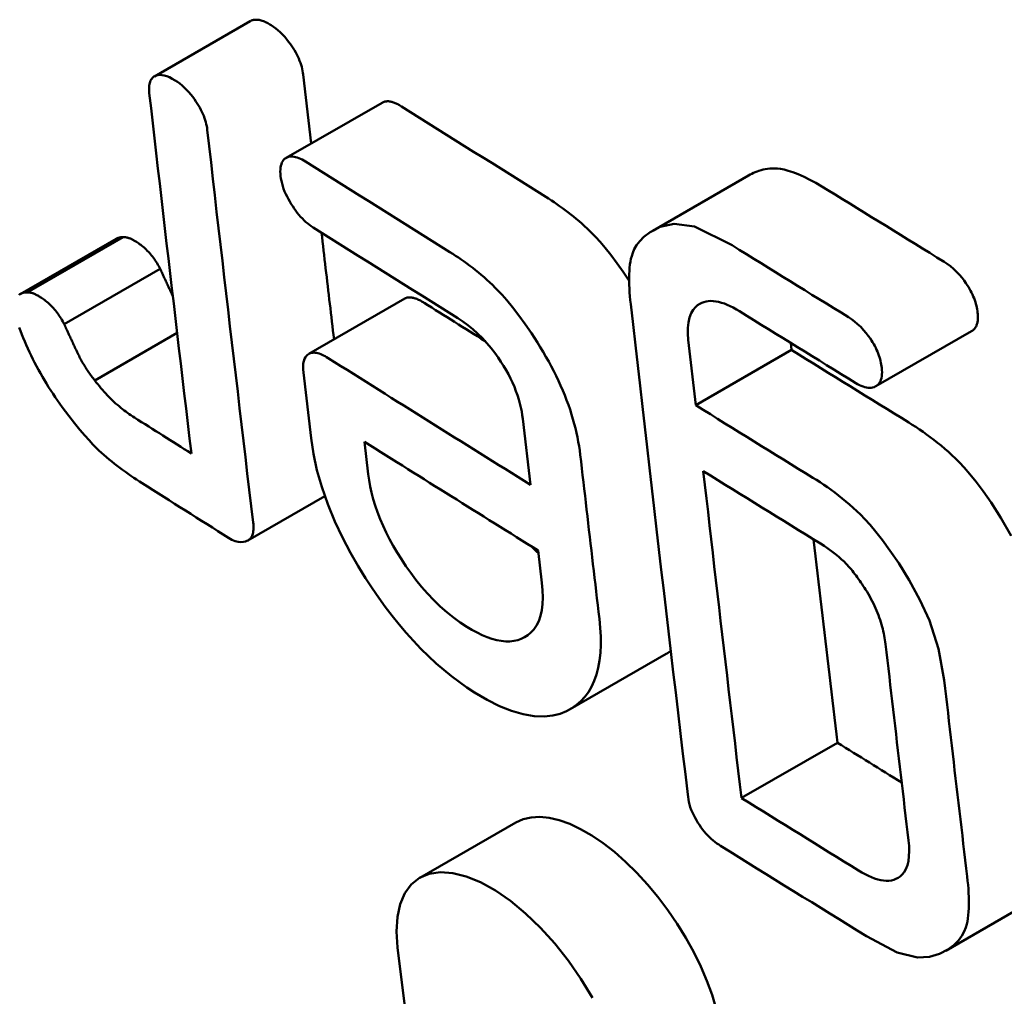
# Model space of a CAD drawing. Header units: millimetres. Extents: x 185 to 1856, y 145 to 1263.
# Tile 43 of 69: x 1588.7 to 1591.63, y 392.06 to 394.96. Entities that reach past the tile are written whole.
import ezdxf

# ---------------------------------------------------------------- set-up
doc = ezdxf.new("R2010")
doc.units = ezdxf.units.MM
doc.header["$LTSCALE"] = 5
doc.layers.add('Sichtbare Kanten(DIN)', color=7, linetype='Continuous', lineweight=50)

msp = doc.modelspace()

# ---------------------------------------------------------------- linework, layer by layer
at = {"layer": 'Sichtbare Kanten(DIN)'}
for p, q in [((1589.1012, 394.7944), (1589.3865, 394.9587)), ((1589.5438, 394.7999), (1589.5674, 394.5948)), ((1589.4931, 394.552), (1589.7784, 394.7163)), ((1590.5831, 394.3357), (1590.8682, 394.4999)), ((1588.7018, 394.1472), (1588.9873, 394.3116)), ((1588.7233, 394.152), (1589.0088, 394.3164)), ((1588.8331, 394.0576), (1589.1186, 394.222)), ((1589.5605, 393.9694), (1589.8459, 394.1337)), ((1588.924, 393.8905), (1589.169, 394.0316)), ((1591.246, 393.8729), (1591.5312, 394.037)), ((1590.7109, 393.8166), (1590.6888, 394.0111)), ((1590.9937, 394.0018), (1590.9961, 393.9809)), ((1590.7109, 393.8166), (1590.9961, 393.9809)), ((1589.5443, 393.914), (1589.5673, 393.7185)), ((1590.1968, 393.7758), (1590.2195, 393.5801)), ((1589.7373, 393.6116), (1589.726, 393.7078)), ((1589.3796, 393.4145), (1589.6081, 393.5461)), ((1590.2424, 393.3845), (1590.2537, 393.2882)), ((1590.3375, 392.9127), (1590.6229, 393.0771)), ((1590.847, 392.6488), (1591.1324, 392.8131)), ((1589.8907, 392.4117), (1590.1763, 392.5762)), ((1591.4541, 392.1945), (1591.7394, 392.3588))]:
    msp.add_line(p, q, dxfattribs=at)
at = {"layer": 'Sichtbare Kanten(DIN)', "flags": 128}
for points in [[(1589.3865, 394.9587), (1589.3876, 394.9594), (1589.389, 394.96), (1589.3904, 394.9606), (1589.392, 394.9612), (1589.3937, 394.9618), (1589.3956, 394.9622), (1589.3976, 394.9626), (1589.3998, 394.9629), (1589.4022, 394.9631), (1589.4046, 394.9631), (1589.4073, 394.963), (1589.4101, 394.9627), (1589.413, 394.9622), (1589.416, 394.9616), (1589.419, 394.9608), (1589.4221, 394.9598), (1589.4253, 394.9587), (1589.4284, 394.9575), (1589.4317, 394.956), (1589.4349, 394.9545), (1589.4382, 394.9528), (1589.4416, 394.951), (1589.4449, 394.949), (1589.4483, 394.9469)], [(1589.4483, 394.9469), (1589.4551, 394.9423), (1589.462, 394.9373), (1589.4688, 394.9316), (1589.4756, 394.9255), (1589.4823, 394.9188), (1589.4889, 394.9117), (1589.4949, 394.9046), (1589.5005, 394.8976), (1589.5056, 394.8907), (1589.5101, 394.8842), (1589.5142, 394.8781), (1589.5179, 394.872), (1589.5215, 394.8659), (1589.5248, 394.8598), (1589.5278, 394.8536), (1589.5307, 394.8474), (1589.5333, 394.8412), (1589.5356, 394.835), (1589.5376, 394.8289), (1589.5394, 394.8229), (1589.5409, 394.8169), (1589.5421, 394.8111), (1589.5431, 394.8055), (1589.5438, 394.7999)], [(1589.1629, 394.7826), (1589.1546, 394.7876), (1589.1465, 394.7917), (1589.1385, 394.795), (1589.1308, 394.7973), (1589.1236, 394.7985), (1589.117, 394.7988), (1589.1115, 394.7982), (1589.1068, 394.797), (1589.1031, 394.7955), (1589.1002, 394.7938), (1589.0977, 394.792), (1589.0954, 394.79), (1589.0933, 394.7876), (1589.0915, 394.7849), (1589.0899, 394.7819), (1589.0885, 394.7787), (1589.0874, 394.7751), (1589.0865, 394.7713), (1589.0859, 394.7673), (1589.0855, 394.7631), (1589.0854, 394.7587), (1589.0855, 394.7541), (1589.0857, 394.7493), (1589.0862, 394.7444)], [(1589.2585, 394.6356), (1589.2578, 394.6412), (1589.2568, 394.6468), (1589.2556, 394.6526), (1589.2541, 394.6586), (1589.2523, 394.6646), (1589.2503, 394.6707), (1589.248, 394.6769), (1589.2454, 394.6831), (1589.2425, 394.6894), (1589.2395, 394.6955), (1589.2362, 394.7016), (1589.2326, 394.7077), (1589.2289, 394.7138), (1589.2248, 394.7199), (1589.2203, 394.7264), (1589.2152, 394.7333), (1589.2096, 394.7403), (1589.2036, 394.7474), (1589.197, 394.7545), (1589.1903, 394.7612), (1589.1835, 394.7673), (1589.1767, 394.773), (1589.1698, 394.778), (1589.1629, 394.7826)], [(1589.0862, 394.7444), (1589.0913, 394.6997), (1589.0965, 394.655), (1589.1016, 394.6104), (1589.1068, 394.5657), (1589.1119, 394.521), (1589.1171, 394.4764), (1589.1223, 394.4317), (1589.1274, 394.387), (1589.1326, 394.3424), (1589.1378, 394.2977), (1589.143, 394.2531), (1589.1482, 394.2084), (1589.1535, 394.1638), (1589.1587, 394.1192), (1589.1639, 394.0745), (1589.1692, 394.0299), (1589.1744, 393.9853), (1589.1797, 393.9407), (1589.1849, 393.896), (1589.1902, 393.8514), (1589.1955, 393.8068), (1589.2008, 393.7622), (1589.2061, 393.7176), (1589.2114, 393.673)], [(1589.7784, 394.7163), (1589.7804, 394.7174), (1589.7824, 394.7182), (1589.7845, 394.719), (1589.7866, 394.7196), (1589.7888, 394.72), (1589.791, 394.7203), (1589.7932, 394.7205), (1589.7955, 394.7205), (1589.7978, 394.7204), (1589.8001, 394.7201), (1589.8025, 394.7198), (1589.8049, 394.7193), (1589.8073, 394.7187), (1589.8098, 394.718), (1589.8123, 394.7172), (1589.8148, 394.7163), (1589.8174, 394.7153), (1589.8199, 394.7142), (1589.8225, 394.7129), (1589.8252, 394.7116), (1589.8278, 394.7102), (1589.8305, 394.7087), (1589.8332, 394.7071), (1589.8359, 394.7054)], [(1589.3951, 393.468), (1589.3893, 393.5166), (1589.3835, 393.5652), (1589.3777, 393.6139), (1589.372, 393.6625), (1589.3662, 393.7111), (1589.3604, 393.7597), (1589.3547, 393.8083), (1589.349, 393.857), (1589.3432, 393.9056), (1589.3375, 393.9542), (1589.3318, 394.0029), (1589.3261, 394.0515), (1589.3204, 394.1002), (1589.3148, 394.1488), (1589.3091, 394.1975), (1589.3034, 394.2462), (1589.2978, 394.2948), (1589.2921, 394.3435), (1589.2865, 394.3922), (1589.2809, 394.4409), (1589.2753, 394.4896), (1589.2697, 394.5382), (1589.2641, 394.5869), (1589.2585, 394.6356)], [(1589.5507, 394.5412), (1589.5456, 394.5442), (1589.5405, 394.547), (1589.5356, 394.5495), (1589.5307, 394.5516), (1589.5259, 394.5533), (1589.5213, 394.5546), (1589.5168, 394.5556), (1589.5123, 394.5561), (1589.508, 394.5562), (1589.5038, 394.5558), (1589.4998, 394.5549), (1589.4959, 394.5534), (1589.4921, 394.5514), (1589.4887, 394.5489), (1589.4856, 394.5459), (1589.4829, 394.5424), (1589.4807, 394.5383), (1589.4788, 394.5338), (1589.4774, 394.5287), (1589.4765, 394.5233), (1589.4759, 394.5175), (1589.4758, 394.5114), (1589.4761, 394.5049), (1589.4767, 394.4982)], [(1590.8681, 394.5001), (1590.8726, 394.5026), (1590.8773, 394.505), (1590.8824, 394.5074), (1590.8876, 394.5097), (1590.8932, 394.5119), (1590.899, 394.5139), (1590.905, 394.5157), (1590.9113, 394.5173), (1590.9178, 394.5186), (1590.9245, 394.5197), (1590.9315, 394.5204), (1590.9386, 394.5208), (1590.946, 394.5207), (1590.9538, 394.5203), (1590.9629, 394.5192), (1590.9735, 394.5172), (1590.9857, 394.5141), (1590.9997, 394.5095), (1591.0158, 394.5034), (1591.033, 394.4958), (1591.0506, 394.4871), (1591.0683, 394.4776), (1591.0862, 394.4674), (1591.104, 394.4566)], [(1589.4767, 394.4982), (1589.4777, 394.491), (1589.4791, 394.4837), (1589.4808, 394.4761), (1589.4831, 394.4684), (1589.4857, 394.4605), (1589.4887, 394.4526), (1589.4922, 394.4446), (1589.4959, 394.4369), (1589.4998, 394.4293), (1589.5039, 394.422), (1589.5082, 394.415), (1589.5125, 394.4082), (1589.517, 394.4016), (1589.5216, 394.3952), (1589.5263, 394.389), (1589.5311, 394.383), (1589.5361, 394.3772), (1589.5413, 394.3717), (1589.5465, 394.3664), (1589.5518, 394.3615), (1589.5571, 394.3569), (1589.5624, 394.3527), (1589.5677, 394.3489), (1589.5731, 394.3453)], [(1590.2655, 394.4361), (1590.2735, 394.431), (1590.2816, 394.4257), (1590.2898, 394.4203), (1590.298, 394.4147), (1590.3062, 394.409), (1590.3145, 394.4031), (1590.3228, 394.397), (1590.3311, 394.3907), (1590.3394, 394.3843), (1590.3477, 394.3776), (1590.3559, 394.3708), (1590.3642, 394.3638), (1590.3723, 394.3567), (1590.3804, 394.3493), (1590.3885, 394.3418), (1590.3965, 394.3341), (1590.4044, 394.3261), (1590.414, 394.316), (1590.4264, 394.3024), (1590.4413, 394.2849), (1590.4585, 394.2634), (1590.4772, 394.2386), (1590.4954, 394.2129), (1590.5129, 394.1868)], [(1590.8189, 394.2924), (1590.7072, 394.3479), (1590.6464, 394.3562), (1590.6055, 394.3467), (1590.5752, 394.3311), (1590.557, 394.3172), (1590.5445, 394.3047), (1590.5351, 394.2923), (1590.5282, 394.2805), (1590.5235, 394.2697), (1590.5205, 394.2603), (1590.5184, 394.2522), (1590.5168, 394.2438), (1590.5154, 394.235), (1590.5144, 394.2257), (1590.5136, 394.2161), (1590.5131, 394.2062), (1590.5129, 394.1959), (1590.513, 394.1853), (1590.5132, 394.1745), (1590.5137, 394.1634), (1590.5144, 394.1521), (1590.5153, 394.1407), (1590.5164, 394.1291), (1590.5177, 394.1173)], [(1588.9873, 394.3116), (1588.988, 394.312), (1588.9888, 394.3124), (1588.9896, 394.3128), (1588.9904, 394.3132), (1588.9912, 394.3135), (1588.9921, 394.3138), (1588.9929, 394.3141), (1588.9938, 394.3144), (1588.9946, 394.3147), (1588.9955, 394.3149), (1588.9964, 394.3151), (1588.9973, 394.3153), (1588.9982, 394.3155), (1588.9991, 394.3157), (1589, 394.3158), (1589.001, 394.316), (1589.0019, 394.3161), (1589.0029, 394.3162), (1589.0038, 394.3163), (1589.0048, 394.3163), (1589.0058, 394.3164), (1589.0068, 394.3164), (1589.0078, 394.3164), (1589.0088, 394.3164)], [(1589.0088, 394.3164), (1589.0102, 394.3165), (1589.0116, 394.3165), (1589.013, 394.3165), (1589.0145, 394.3163), (1589.016, 394.3162), (1589.0175, 394.3159), (1589.019, 394.3156), (1589.0206, 394.3153), (1589.0221, 394.3148), (1589.0238, 394.3144), (1589.0254, 394.3138), (1589.027, 394.3133), (1589.0287, 394.3126), (1589.0304, 394.312), (1589.0321, 394.3112), (1589.0338, 394.3104), (1589.0355, 394.3096), (1589.0372, 394.3087), (1589.0389, 394.3078), (1589.0407, 394.3069), (1589.0424, 394.3059), (1589.0442, 394.3048), (1589.0459, 394.3038), (1589.0477, 394.3027)], [(1589.5982, 394.3295), (1589.5998, 394.3163), (1589.6013, 394.3031), (1589.6029, 394.2899), (1589.6044, 394.2767), (1589.606, 394.2635), (1589.6075, 394.2503), (1589.609, 394.237), (1589.6106, 394.2238), (1589.6121, 394.2106), (1589.6137, 394.1974), (1589.6152, 394.1842), (1589.6168, 394.171), (1589.6183, 394.1578), (1589.6199, 394.1446), (1589.6214, 394.1314), (1589.623, 394.1182), (1589.6245, 394.1049), (1589.6261, 394.0917), (1589.6277, 394.0785), (1589.6292, 394.0653), (1589.6308, 394.0521), (1589.6323, 394.0389), (1589.6339, 394.0257), (1589.6354, 394.0125)], [(1589.0477, 394.3027), (1589.051, 394.3005), (1589.0542, 394.2983), (1589.0575, 394.296), (1589.0608, 394.2935), (1589.0641, 394.2909), (1589.0674, 394.2883), (1589.0706, 394.2854), (1589.0739, 394.2825), (1589.0771, 394.2794), (1589.0803, 394.2762), (1589.0835, 394.2729), (1589.0866, 394.2695), (1589.0897, 394.266), (1589.0927, 394.2623), (1589.0957, 394.2586), (1589.0985, 394.2548), (1589.1014, 394.2509), (1589.1041, 394.2469), (1589.1068, 394.2428), (1589.1093, 394.2387), (1589.1118, 394.2346), (1589.1141, 394.2305), (1589.1164, 394.2263), (1589.1186, 394.222)], [(1590.24, 394.0034), (1590.2223, 394.0306), (1590.2039, 394.0575), (1590.1849, 394.0838), (1590.1659, 394.1085), (1590.1491, 394.1289), (1590.135, 394.1451), (1590.1236, 394.1573), (1590.1149, 394.1661), (1590.1068, 394.1742), (1590.0985, 394.182), (1590.0902, 394.1896), (1590.0818, 394.1971), (1590.0733, 394.2043), (1590.0649, 394.2114), (1590.0563, 394.2183), (1590.0478, 394.2249), (1590.0393, 394.2314), (1590.0307, 394.2377), (1590.0222, 394.2439), (1590.0137, 394.2498), (1590.0053, 394.2556), (1589.9969, 394.2612), (1589.9885, 394.2666), (1589.9802, 394.2718)], [(1591.4498, 394.2429), (1591.459, 394.2368), (1591.4683, 394.2299), (1591.4775, 394.2221), (1591.4866, 394.2135), (1591.4952, 394.2043), (1591.5027, 394.1954), (1591.5091, 394.1872), (1591.5143, 394.1799), (1591.5184, 394.1738), (1591.5219, 394.1683), (1591.5252, 394.1627), (1591.5283, 394.1571), (1591.5312, 394.1515), (1591.5338, 394.1459), (1591.5363, 394.1403), (1591.5386, 394.1346), (1591.5407, 394.1289), (1591.5425, 394.1234), (1591.5441, 394.1179), (1591.5455, 394.1125), (1591.5467, 394.1072), (1591.5477, 394.102), (1591.5485, 394.0968), (1591.5491, 394.0918)], [(1589.1186, 394.222), (1589.1201, 394.2188), (1589.1216, 394.2155), (1589.1231, 394.2122), (1589.1247, 394.2089), (1589.1262, 394.2056), (1589.1278, 394.2022), (1589.1293, 394.1989), (1589.1309, 394.1955), (1589.1324, 394.1922), (1589.134, 394.1888), (1589.1355, 394.1855), (1589.137, 394.1822), (1589.1386, 394.1789), (1589.1401, 394.1756), (1589.1416, 394.1724), (1589.1431, 394.1691), (1589.1447, 394.1657), (1589.1463, 394.1622), (1589.1479, 394.1588), (1589.1496, 394.1552), (1589.1512, 394.1517), (1589.1529, 394.1482), (1589.1545, 394.1448), (1589.1561, 394.1414)], [(1588.7233, 394.152), (1588.7202, 394.152), (1588.7171, 394.1518), (1588.7142, 394.1514), (1588.7113, 394.1508), (1588.7085, 394.1501), (1588.7059, 394.1492), (1588.7034, 394.148), (1588.701, 394.1467), (1588.6987, 394.1451)], [(1588.7622, 394.1383), (1588.7604, 394.1394), (1588.7587, 394.1404), (1588.7569, 394.1415), (1588.7552, 394.1425), (1588.7534, 394.1434), (1588.7517, 394.1443), (1588.75, 394.1452), (1588.7483, 394.146), (1588.7466, 394.1468), (1588.7449, 394.1475), (1588.7432, 394.1482), (1588.7415, 394.1489), (1588.7399, 394.1494), (1588.7383, 394.15), (1588.7367, 394.1504), (1588.7351, 394.1509), (1588.7335, 394.1512), (1588.732, 394.1515), (1588.7305, 394.1517), (1588.729, 394.1519), (1588.7275, 394.152), (1588.7261, 394.1521), (1588.7247, 394.1521), (1588.7233, 394.152)], [(1588.8331, 394.0576), (1588.8309, 394.0619), (1588.8287, 394.0661), (1588.8263, 394.0702), (1588.8238, 394.0743), (1588.8213, 394.0784), (1588.8186, 394.0825), (1588.8159, 394.0865), (1588.8131, 394.0904), (1588.8102, 394.0942), (1588.8072, 394.0979), (1588.8042, 394.1016), (1588.8011, 394.1051), (1588.798, 394.1085), (1588.7948, 394.1118), (1588.7916, 394.115), (1588.7884, 394.1181), (1588.7851, 394.121), (1588.7819, 394.1239), (1588.7786, 394.1265), (1588.7753, 394.1291), (1588.772, 394.1316), (1588.7688, 394.1339), (1588.7655, 394.1361), (1588.7622, 394.1383)], [(1589.8459, 394.1337), (1589.8476, 394.1346), (1589.8495, 394.1354), (1589.8513, 394.136), (1589.8533, 394.1366), (1589.8553, 394.137), (1589.8574, 394.1372), (1589.8595, 394.1373), (1589.8618, 394.1373), (1589.8641, 394.1372), (1589.8664, 394.1369), (1589.8688, 394.1365), (1589.8713, 394.136), (1589.8738, 394.1353), (1589.8764, 394.1345), (1589.879, 394.1336), (1589.8816, 394.1326), (1589.8843, 394.1315), (1589.8869, 394.1303), (1589.8896, 394.129), (1589.8924, 394.1276), (1589.8951, 394.1261), (1589.8979, 394.1246), (1589.9007, 394.1229), (1589.9034, 394.1212)], [(1590.5177, 394.1173), (1590.5246, 394.0565), (1590.5315, 393.9957), (1590.5384, 393.9348), (1590.5454, 393.874), (1590.5523, 393.8132), (1590.5593, 393.7524), (1590.5663, 393.6916), (1590.5733, 393.6308), (1590.5803, 393.57), (1590.5874, 393.5092), (1590.5944, 393.4484), (1590.6015, 393.3876), (1590.6086, 393.3269), (1590.6157, 393.2661), (1590.6228, 393.2054), (1590.6299, 393.1446), (1590.637, 393.0839), (1590.6442, 393.0231), (1590.6513, 392.9624), (1590.6585, 392.9017), (1590.6657, 392.8409), (1590.6729, 392.7802), (1590.6802, 392.7195), (1590.6874, 392.6588)], [(1590.6888, 394.0111), (1590.6873, 394.0296), (1590.6874, 394.047), (1590.689, 394.0631), (1590.6924, 394.0777), (1590.6973, 394.0903), (1590.7033, 394.1003), (1590.7099, 394.108), (1590.7166, 394.1138), (1590.7229, 394.1179), (1590.7288, 394.1209), (1590.735, 394.1233), (1590.7415, 394.125), (1590.7483, 394.1261), (1590.7555, 394.1266), (1590.7631, 394.1263), (1590.771, 394.1254), (1590.7791, 394.1239), (1590.7875, 394.1216), (1590.796, 394.1188), (1590.8047, 394.1154), (1590.8136, 394.1114), (1590.8226, 394.1069), (1590.8317, 394.1018), (1590.8409, 394.0963)], [(1591.264, 393.9276), (1591.2634, 393.9327), (1591.2626, 393.9378), (1591.2616, 393.943), (1591.2604, 393.9483), (1591.259, 393.9537), (1591.2574, 393.9592), (1591.2556, 393.9648), (1591.2535, 393.9704), (1591.2512, 393.9761), (1591.2488, 393.9817), (1591.2461, 393.9874), (1591.2432, 393.993), (1591.2401, 393.9985), (1591.2368, 394.0041), (1591.2333, 394.0096), (1591.2292, 394.0157), (1591.224, 394.023), (1591.2176, 394.0312), (1591.2101, 394.0401), (1591.2015, 394.0493), (1591.1924, 394.058), (1591.1832, 394.0657), (1591.1739, 394.0726), (1591.1647, 394.0788)], [(1591.5491, 394.0918), (1591.5494, 394.0885), (1591.5497, 394.0853), (1591.5498, 394.0822), (1591.5499, 394.0791), (1591.5499, 394.0761), (1591.5498, 394.0732), (1591.5496, 394.0703), (1591.5493, 394.0676), (1591.5488, 394.0649), (1591.5483, 394.0623), (1591.5477, 394.0598), (1591.547, 394.0574), (1591.5462, 394.0551), (1591.5453, 394.0529), (1591.5443, 394.0508), (1591.5432, 394.0488), (1591.542, 394.047), (1591.5407, 394.0452), (1591.5393, 394.0436), (1591.5378, 394.0421), (1591.5363, 394.0407), (1591.5347, 394.0393), (1591.5329, 394.0381), (1591.5312, 394.037)], [(1588.6995, 394.0482), (1588.7034, 394.0377), (1588.7073, 394.0273), (1588.7115, 394.0168), (1588.7158, 394.0064), (1588.7203, 393.9959), (1588.7249, 393.9854), (1588.7298, 393.9749), (1588.7347, 393.9644), (1588.7399, 393.9538), (1588.7453, 393.9433), (1588.7508, 393.9327), (1588.7565, 393.9222), (1588.7623, 393.9117), (1588.7682, 393.9014), (1588.7743, 393.891), (1588.7805, 393.8808), (1588.7869, 393.8706), (1588.7934, 393.8604), (1588.8, 393.8504), (1588.8067, 393.8403), (1588.8135, 393.8304), (1588.8205, 393.8205), (1588.8276, 393.8107)], [(1588.8719, 393.9742), (1588.8703, 393.9776), (1588.8687, 393.9811), (1588.867, 393.9847), (1588.8653, 393.9883), (1588.8636, 393.9919), (1588.8619, 393.9956), (1588.8602, 393.9992), (1588.8585, 394.0028), (1588.8569, 394.0062), (1588.8554, 394.0096), (1588.8538, 394.013), (1588.8522, 394.0164), (1588.8506, 394.0198), (1588.849, 394.0232), (1588.8474, 394.0267), (1588.8458, 394.0302), (1588.8442, 394.0336), (1588.8426, 394.0371), (1588.841, 394.0406), (1588.8394, 394.0441), (1588.8378, 394.0475), (1588.8362, 394.0509), (1588.8347, 394.0543), (1588.8331, 394.0576)], [(1590.004, 394.0751), (1590.0186, 394.0655), (1590.0332, 394.0548), (1590.0478, 394.043), (1590.0623, 394.0301), (1590.0766, 394.016), (1590.0902, 394.0012), (1590.1024, 393.9867), (1590.1135, 393.9724), (1590.1233, 393.9587), (1590.1319, 393.9458), (1590.1397, 393.9335), (1590.147, 393.9211), (1590.1538, 393.9087), (1590.1602, 393.8963), (1590.1661, 393.8838), (1590.1716, 393.8712), (1590.1765, 393.8586), (1590.1809, 393.8461), (1590.1848, 393.8339), (1590.1882, 393.8218), (1590.191, 393.81), (1590.1934, 393.7984), (1590.1953, 393.787), (1590.1968, 393.7758)], [(1590.3675, 393.6693), (1590.3659, 393.6821), (1590.364, 393.695), (1590.3618, 393.7081), (1590.3593, 393.7213), (1590.3564, 393.7346), (1590.3533, 393.7481), (1590.3498, 393.7618), (1590.346, 393.7755), (1590.3418, 393.7895), (1590.3372, 393.8035), (1590.3323, 393.8177), (1590.3271, 393.8321), (1590.3215, 393.8465), (1590.3155, 393.8609), (1590.3093, 393.8753), (1590.3028, 393.8897), (1590.2959, 393.904), (1590.2888, 393.9183), (1590.2814, 393.9326), (1590.2737, 393.9468), (1590.2657, 393.961), (1590.2574, 393.9752), (1590.2488, 393.9893), (1590.24, 394.0034)], [(1588.924, 393.8905), (1588.9214, 393.8937), (1588.9189, 393.8969), (1588.9164, 393.9002), (1588.9139, 393.9035), (1588.9115, 393.9068), (1588.9091, 393.9102), (1588.9067, 393.9136), (1588.9044, 393.917), (1588.9021, 393.9204), (1588.8998, 393.9239), (1588.8976, 393.9274), (1588.8954, 393.931), (1588.8932, 393.9345), (1588.8911, 393.9381), (1588.889, 393.9416), (1588.8869, 393.9452), (1588.8849, 393.9488), (1588.883, 393.9524), (1588.881, 393.956), (1588.8791, 393.9596), (1588.8773, 393.9633), (1588.8755, 393.9669), (1588.8737, 393.9705), (1588.8719, 393.9742)], [(1589.6181, 393.9569), (1589.6135, 393.9596), (1589.609, 393.9622), (1589.6046, 393.9645), (1589.6002, 393.9666), (1589.5959, 393.9684), (1589.5916, 393.97), (1589.5875, 393.9712), (1589.5834, 393.9722), (1589.5795, 393.9728), (1589.5758, 393.973), (1589.5722, 393.9729), (1589.5688, 393.9724), (1589.5657, 393.9716), (1589.5626, 393.9704), (1589.5598, 393.9689), (1589.5568, 393.9668), (1589.5536, 393.9638), (1589.5505, 393.9598), (1589.5478, 393.9545), (1589.5455, 393.9479), (1589.544, 393.9404), (1589.5434, 393.9322), (1589.5435, 393.9234), (1589.5443, 393.914)], [(1591.1867, 393.8827), (1591.1922, 393.8794), (1591.1978, 393.8765), (1591.2032, 393.8739), (1591.2085, 393.8719), (1591.2137, 393.8702), (1591.2187, 393.8691), (1591.2236, 393.8684), (1591.2282, 393.8682), (1591.2327, 393.8684), (1591.2369, 393.8692), (1591.241, 393.8705), (1591.2449, 393.8722), (1591.2485, 393.8744), (1591.2519, 393.8771), (1591.2549, 393.8802), (1591.2575, 393.8838), (1591.2598, 393.8879), (1591.2616, 393.8924), (1591.2631, 393.8974), (1591.2641, 393.9028), (1591.2646, 393.9085), (1591.2648, 393.9146), (1591.2646, 393.9209), (1591.264, 393.9276)], [(1589.0419, 393.7802), (1589.0368, 393.7834), (1589.0318, 393.7868), (1589.0267, 393.7903), (1589.0217, 393.7939), (1589.0166, 393.7976), (1589.0115, 393.8014), (1589.0065, 393.8053), (1589.0014, 393.8094), (1588.9963, 393.8136), (1588.9913, 393.8179), (1588.9862, 393.8223), (1588.9812, 393.8269), (1588.9762, 393.8316), (1588.9712, 393.8365), (1588.9663, 393.8414), (1588.9614, 393.8464), (1588.9565, 393.8515), (1588.9518, 393.8568), (1588.947, 393.8621), (1588.9423, 393.8676), (1588.9377, 393.8731), (1588.933, 393.8788), (1588.9285, 393.8846), (1588.924, 393.8905)], [(1588.8276, 393.8107), (1588.8466, 393.7852), (1588.8641, 393.7629), (1588.8799, 393.7434), (1588.8942, 393.7266), (1588.907, 393.7123), (1588.9183, 393.7003), (1588.9281, 393.6903), (1588.9365, 393.6822), (1588.9438, 393.6754), (1588.9512, 393.6687), (1588.9588, 393.6621), (1588.9665, 393.6556), (1588.9744, 393.6492), (1588.9823, 393.6428), (1588.9904, 393.6366), (1588.9986, 393.6305), (1589.0068, 393.6244), (1589.0151, 393.6184), (1589.0234, 393.6126), (1589.0318, 393.6068), (1589.0401, 393.6012), (1589.0485, 393.5956), (1589.0569, 393.5902), (1589.0652, 393.5849)], [(1591.3441, 393.7654), (1591.3546, 393.7588), (1591.3652, 393.752), (1591.3759, 393.7449), (1591.3867, 393.7375), (1591.3975, 393.7299), (1591.4084, 393.7219), (1591.4192, 393.7138), (1591.4301, 393.7053), (1591.4408, 393.6965), (1591.4516, 393.6875), (1591.4622, 393.6782), (1591.4727, 393.6686), (1591.4831, 393.6586), (1591.495, 393.6465), (1591.5094, 393.6311), (1591.526, 393.6119), (1591.5448, 393.5886), (1591.5656, 393.5607), (1591.5889, 393.5271), (1591.6177, 393.4822), (1591.6488, 393.4287)], [(1589.5673, 393.7185), (1589.5743, 393.672), (1589.5848, 393.6238), (1589.5989, 393.5739), (1589.6166, 393.5229), (1589.6378, 393.4714), (1589.6608, 393.4229), (1589.6843, 393.3782), (1589.7075, 393.3379), (1589.7294, 393.3025), (1589.7491, 393.2723), (1589.7682, 393.2444), (1589.7879, 393.2172), (1589.808, 393.1907), (1589.8287, 393.1649), (1589.8499, 393.1399), (1589.8716, 393.1157), (1589.8939, 393.0923), (1589.9164, 393.0701), (1589.939, 393.0491), (1589.9617, 393.0295), (1589.9845, 393.011), (1590.0073, 392.9938), (1590.0302, 392.9777), (1590.0532, 392.9628)], [(1590.4245, 393.1817), (1590.4221, 393.202), (1590.4197, 393.2223), (1590.4173, 393.2427), (1590.4149, 393.263), (1590.4125, 393.2833), (1590.4101, 393.3036), (1590.4078, 393.3239), (1590.4054, 393.3442), (1590.403, 393.3645), (1590.4006, 393.3848), (1590.3983, 393.4051), (1590.3959, 393.4255), (1590.3935, 393.4458), (1590.3911, 393.4661), (1590.3888, 393.4864), (1590.3864, 393.5067), (1590.384, 393.527), (1590.3817, 393.5474), (1590.3793, 393.5677), (1590.377, 393.588), (1590.3746, 393.6083), (1590.3722, 393.6286), (1590.3699, 393.649), (1590.3675, 393.6693)], [(1590.0299, 393.1581), (1590.0103, 393.171), (1589.9906, 393.1853), (1589.971, 393.2011), (1589.9515, 393.2182), (1589.9322, 393.2368), (1589.9134, 393.2566), (1589.8955, 393.277), (1589.8789, 393.2975), (1589.8634, 393.3181), (1589.849, 393.3385), (1589.8357, 393.3586), (1589.8234, 393.3783), (1589.8118, 393.3982), (1589.8008, 393.4181), (1589.7907, 393.4381), (1589.7813, 393.4582), (1589.7726, 393.4783), (1589.7649, 393.4985), (1589.758, 393.5182), (1589.7522, 393.5376), (1589.7472, 393.5567), (1589.7431, 393.5753), (1589.7398, 393.5936), (1589.7373, 393.6116)], [(1590.847, 392.6488), (1590.8422, 392.6892), (1590.8374, 392.7297), (1590.8326, 392.7702), (1590.8278, 392.8107), (1590.8231, 392.8511), (1590.8183, 392.8916), (1590.8135, 392.9321), (1590.8087, 392.9726), (1590.804, 393.0131), (1590.7992, 393.0536), (1590.7945, 393.0941), (1590.7897, 393.1346), (1590.785, 393.1751), (1590.7803, 393.2156), (1590.7756, 393.2561), (1590.7708, 393.2966), (1590.7661, 393.3371), (1590.7614, 393.3776), (1590.7567, 393.4182), (1590.752, 393.4587), (1590.7474, 393.4992), (1590.7427, 393.5397), (1590.738, 393.5803), (1590.7334, 393.6208)], [(1591.4497, 392.999), (1591.4332, 393.0921), (1591.4063, 393.1761), (1591.3775, 393.2384), (1591.3455, 393.2963), (1591.3144, 393.3467), (1591.2885, 393.3851), (1591.2666, 393.4153), (1591.2467, 393.4406), (1591.2291, 393.4614), (1591.2137, 393.4783), (1591.2008, 393.4915), (1591.19, 393.502), (1591.1794, 393.5118), (1591.1686, 393.5214), (1591.1576, 393.5307), (1591.1466, 393.5396), (1591.1356, 393.5483), (1591.1245, 393.5567), (1591.1134, 393.5648), (1591.1024, 393.5727), (1591.0914, 393.5802), (1591.0805, 393.5875), (1591.0696, 393.5944), (1591.059, 393.6011)], [(1589.3221, 393.4224), (1589.3319, 393.4169), (1589.3414, 393.4129), (1589.3504, 393.4104), (1589.3588, 393.4095), (1589.3661, 393.41), (1589.3721, 393.4113), (1589.3767, 393.4131), (1589.3799, 393.4147), (1589.3824, 393.4163), (1589.3846, 393.4182), (1589.3867, 393.4203), (1589.3886, 393.4227), (1589.3902, 393.4253), (1589.3917, 393.4282), (1589.3929, 393.4313), (1589.394, 393.4347), (1589.3948, 393.4383), (1589.3954, 393.4421), (1589.3958, 393.446), (1589.396, 393.4501), (1589.3961, 393.4544), (1589.3959, 393.4588), (1589.3956, 393.4634), (1589.3951, 393.468)], [(1591.0611, 393.4178), (1591.0641, 393.3926), (1591.067, 393.3674), (1591.07, 393.3422), (1591.0729, 393.317), (1591.0759, 393.2918), (1591.0788, 393.2666), (1591.0818, 393.2414), (1591.0847, 393.2162), (1591.0877, 393.191), (1591.0907, 393.1658), (1591.0936, 393.1406), (1591.0966, 393.1154), (1591.0996, 393.0902), (1591.1025, 393.065), (1591.1055, 393.0398), (1591.1085, 393.0146), (1591.1115, 392.9894), (1591.1145, 392.9642), (1591.1175, 392.939), (1591.1204, 392.9138), (1591.1234, 392.8886), (1591.1264, 392.8635), (1591.1294, 392.8383), (1591.1324, 392.8131)], [(1591.0814, 393.4053), (1591.0925, 393.3983), (1591.1037, 393.3907), (1591.1149, 393.3827), (1591.1261, 393.3741), (1591.1362, 393.3658), (1591.1448, 393.3582), (1591.1518, 393.3516), (1591.1573, 393.346), (1591.1615, 393.3416), (1591.1653, 393.3374), (1591.1691, 393.3331), (1591.1728, 393.3287), (1591.1766, 393.3242), (1591.1803, 393.3195), (1591.184, 393.3148), (1591.1877, 393.3099), (1591.1913, 393.305), (1591.195, 393.2999), (1591.1986, 393.2948), (1591.2021, 393.2896), (1591.2057, 393.2844), (1591.2092, 393.2791), (1591.2127, 393.2737), (1591.2161, 393.2684)], [(1590.2208, 393.398), (1590.2218, 393.397), (1590.2227, 393.3961), (1590.2236, 393.3952), (1590.2246, 393.3943), (1590.2255, 393.3934), (1590.2264, 393.3925), (1590.2274, 393.3916), (1590.2283, 393.3907), (1590.2292, 393.3898), (1590.2302, 393.3889), (1590.2311, 393.388), (1590.232, 393.3871), (1590.233, 393.3863), (1590.2339, 393.3854), (1590.2348, 393.3845), (1590.2358, 393.3836), (1590.2367, 393.3828), (1590.2377, 393.3819), (1590.2386, 393.381), (1590.2395, 393.3802), (1590.2405, 393.3793), (1590.2414, 393.3785), (1590.2424, 393.3776), (1590.2433, 393.3768)], [(1590.2537, 393.2882), (1590.2557, 393.2663), (1590.2564, 393.2454), (1590.2556, 393.2256), (1590.2533, 393.2071), (1590.2494, 393.19), (1590.244, 393.1746), (1590.2373, 393.1613), (1590.2295, 393.1501), (1590.2209, 393.1407), (1590.2117, 393.133), (1590.2021, 393.1269), (1590.1921, 393.122), (1590.1815, 393.1183), (1590.1703, 393.1157), (1590.1585, 393.1144), (1590.146, 393.1144), (1590.1329, 393.1156), (1590.1192, 393.1181), (1590.1051, 393.1219), (1590.0906, 393.127), (1590.0758, 393.1331), (1590.0608, 393.1404), (1590.0454, 393.1488), (1590.0299, 393.1581)], [(1591.2161, 393.2684), (1591.2203, 393.2615), (1591.2243, 393.2546), (1591.2282, 393.2477), (1591.232, 393.2408), (1591.2356, 393.2339), (1591.239, 393.227), (1591.2423, 393.22), (1591.2455, 393.2131), (1591.2485, 393.2062), (1591.2514, 393.1992), (1591.2541, 393.1923), (1591.2566, 393.1853), (1591.259, 393.1784), (1591.2613, 393.1715), (1591.2633, 393.1647), (1591.2653, 393.158), (1591.267, 393.1513), (1591.2686, 393.1447), (1591.2701, 393.1382), (1591.2714, 393.1317), (1591.2725, 393.1253), (1591.2736, 393.119), (1591.2745, 393.1127), (1591.2753, 393.1065)], [(1590.0532, 392.9628), (1590.0907, 392.9407), (1590.1276, 392.9223), (1590.1635, 392.9078), (1590.1979, 392.8977), (1590.2307, 392.8921), (1590.2601, 392.8911), (1590.2857, 392.8938), (1590.3079, 392.8995), (1590.3268, 392.9071), (1590.3427, 392.9159), (1590.3567, 392.9257), (1590.3696, 392.9369), (1590.3814, 392.9496), (1590.3919, 392.9638), (1590.4012, 392.9795), (1590.4092, 392.9969), (1590.4159, 393.0158), (1590.4212, 393.0361), (1590.4251, 393.0576), (1590.4275, 393.0803), (1590.4287, 393.1041), (1590.4285, 393.129), (1590.4271, 393.1549), (1590.4245, 393.1817)], [(1590.6368, 393.086), (1590.6362, 393.0857), (1590.6357, 393.0853), (1590.6351, 393.0849), (1590.6345, 393.0845), (1590.634, 393.0841), (1590.6334, 393.0837), (1590.6329, 393.0833), (1590.6323, 393.0829), (1590.6317, 393.0826), (1590.6311, 393.0822), (1590.6306, 393.0818), (1590.63, 393.0814), (1590.6294, 393.0811), (1590.6288, 393.0807), (1590.6283, 393.0803), (1590.6277, 393.08), (1590.6271, 393.0796), (1590.6265, 393.0793), (1590.6259, 393.0789), (1590.6253, 393.0785), (1590.6247, 393.0782), (1590.6241, 393.0778), (1590.6235, 393.0775), (1590.6229, 393.0771)], [(1591.2753, 393.1065), (1591.2781, 393.0822), (1591.2809, 393.0579), (1591.2837, 393.0335), (1591.2866, 393.0092), (1591.2894, 392.9848), (1591.2922, 392.9605), (1591.295, 392.9362), (1591.2979, 392.9119), (1591.3007, 392.8875), (1591.3035, 392.8632), (1591.3064, 392.8389), (1591.3092, 392.8145), (1591.3121, 392.7902), (1591.3149, 392.7659), (1591.3178, 392.7416), (1591.3206, 392.7173), (1591.3235, 392.6929), (1591.3263, 392.6686), (1591.3292, 392.6443), (1591.3321, 392.62), (1591.3349, 392.5957), (1591.3378, 392.5713), (1591.3407, 392.547), (1591.3435, 392.5227)], [(1591.518, 392.4152), (1591.5151, 392.4395), (1591.5122, 392.4638), (1591.5094, 392.4882), (1591.5065, 392.5125), (1591.5037, 392.5368), (1591.5008, 392.5611), (1591.4979, 392.5854), (1591.4951, 392.6098), (1591.4922, 392.6341), (1591.4894, 392.6584), (1591.4865, 392.6827), (1591.4837, 392.707), (1591.4808, 392.7314), (1591.478, 392.7557), (1591.4752, 392.78), (1591.4723, 392.8044), (1591.4695, 392.8287), (1591.4667, 392.853), (1591.4638, 392.8774), (1591.461, 392.9017), (1591.4582, 392.926), (1591.4554, 392.9504), (1591.4525, 392.9747), (1591.4497, 392.999)], [(1590.6874, 392.6588), (1590.688, 392.6519), (1590.689, 392.6446), (1590.6905, 392.6371), (1590.6924, 392.6294), (1590.6948, 392.6216), (1590.6977, 392.6135), (1590.7011, 392.6054), (1590.7048, 392.5975), (1590.7088, 392.5898), (1590.713, 392.5824), (1590.7173, 392.5753), (1590.7218, 392.5685), (1590.7264, 392.5619), (1590.7311, 392.5555), (1590.7361, 392.5494), (1590.7412, 392.5435), (1590.7464, 392.5378), (1590.7518, 392.5324), (1590.7572, 392.5273), (1590.7627, 392.5225), (1590.7682, 392.5181), (1590.7737, 392.5139), (1590.7793, 392.5101), (1590.7848, 392.5065)], [(1590.1763, 392.5762), (1590.1976, 392.5857), (1590.2215, 392.5912), (1590.2476, 392.5926), (1590.2756, 392.5898), (1590.3053, 392.5828), (1590.3365, 392.5716), (1590.3688, 392.5565), (1590.4018, 392.5374), (1590.4354, 392.5147), (1590.4691, 392.4884), (1590.5025, 392.459), (1590.5355, 392.4266), (1590.5676, 392.3916), (1590.5985, 392.3544), (1590.6279, 392.3153), (1590.6557, 392.2747), (1590.6814, 392.2329), (1590.7048, 392.1905), (1590.7257, 392.1479), (1590.744, 392.1052), (1590.7595, 392.0631), (1590.7719, 392.022)], [(1591.3435, 392.5227), (1591.3451, 392.5061), (1591.3456, 392.4903), (1591.345, 392.4754), (1591.3432, 392.4614), (1591.3401, 392.4486), (1591.3358, 392.4375), (1591.3306, 392.4284), (1591.3248, 392.4212), (1591.3187, 392.4155), (1591.3125, 392.4113), (1591.3063, 392.4081), (1591.2997, 392.4056), (1591.2927, 392.4039), (1591.2853, 392.4029), (1591.2775, 392.4027), (1591.2693, 392.4033), (1591.2608, 392.4047), (1591.2519, 392.4068), (1591.2429, 392.4096), (1591.2336, 392.4132), (1591.2242, 392.4173), (1591.2146, 392.4221), (1591.2049, 392.4274), (1591.1951, 392.4333)], [(1590.4036, 392.055), (1590.3697, 392.1109), (1590.3322, 392.1648), (1590.2919, 392.2157), (1590.2492, 392.2629), (1590.205, 392.3055), (1590.1601, 392.3426), (1590.1152, 392.3736), (1590.0712, 392.3981), (1590.0288, 392.4155), (1589.9888, 392.4255), (1589.952, 392.4281), (1589.9187, 392.4233), (1589.8897, 392.4111), (1589.8653, 392.3918), (1589.846, 392.3657), (1589.8321, 392.3333), (1589.8238, 392.295), (1589.8212, 392.2516), (1589.8245, 392.2038)], [(1591.2184, 392.2379), (1591.3102, 392.1898), (1591.3706, 392.1741), (1591.4057, 392.1761), (1591.4357, 392.1851), (1591.4601, 392.198), (1591.4784, 392.2116), (1591.4921, 392.2253), (1591.5021, 392.2389), (1591.5091, 392.2518), (1591.5137, 392.2633), (1591.5166, 392.2731), (1591.5185, 392.2818), (1591.5201, 392.2909), (1591.5213, 392.3006), (1591.5222, 392.3106), (1591.5228, 392.3211), (1591.5231, 392.3319), (1591.5231, 392.3431), (1591.5228, 392.3545), (1591.5223, 392.3662), (1591.5216, 392.3782), (1591.5206, 392.3904), (1591.5194, 392.4027), (1591.518, 392.4152)], [(1589.8245, 392.2038), (1589.8462, 392.029)]]:
    msp.add_lwpolyline(points, dxfattribs=at)
at = {"layer": 'Sichtbare Kanten(DIN)'}
for centre, major_axis, start_param, end_param in [((1783.4506, 496.8408), (262.571, 0), 3.883205, 3.885624), ((1783.4506, 496.8408), (-262.9741, 0), 0.74168, 0.744095), ((1783.4506, 497.4624), (262.6643, 0), 3.89071, 3.892641), ((1783.4506, 496.6321), (262.9424, 0), 3.883267, 3.88569), ((1783.4506, 497.4624), (-263.0673, 0), 0.749173, 0.751101), ((1783.4506, 496.2177), (262.4757, 0), 3.88319, 3.884211), ((1783.4506, 497.2536), (263.0362, 0), 3.890761, 3.892689), ((1783.4506, 496.8408), (262.571, 0), 3.889724, 3.89167), ((1783.4506, 496.2177), (-262.8788, 0), 0.741664, 0.745045), ((1783.4506, 496.8408), (-262.9741, 0), 0.748188, 0.750132), ((1783.4506, 495.5946), (-262.7817, 0), 0.738008, 0.738966), ((1783.4506, 496.0089), (262.8465, 0), 3.88373, 3.886633), ((1783.4506, 496.6321), (262.9424, 0), 3.889776, 3.89172), ((1783.4506, 495.3858), (262.7488, 0), 3.879594, 3.881046), ((1783.4506, 495.5946), (262.3784, 0), 3.889696, 3.890765), ((1783.4506, 495.5946), (-262.7817, 0), 0.748161, 0.750106), ((1783.4506, 495.3858), (262.7488, 0), 3.88927, 3.891694)]:
    msp.add_ellipse(centre, major_axis=major_axis, ratio=0.575862, start_param=start_param, end_param=end_param, dxfattribs=at)

doc.saveas('drawing.dxf')
